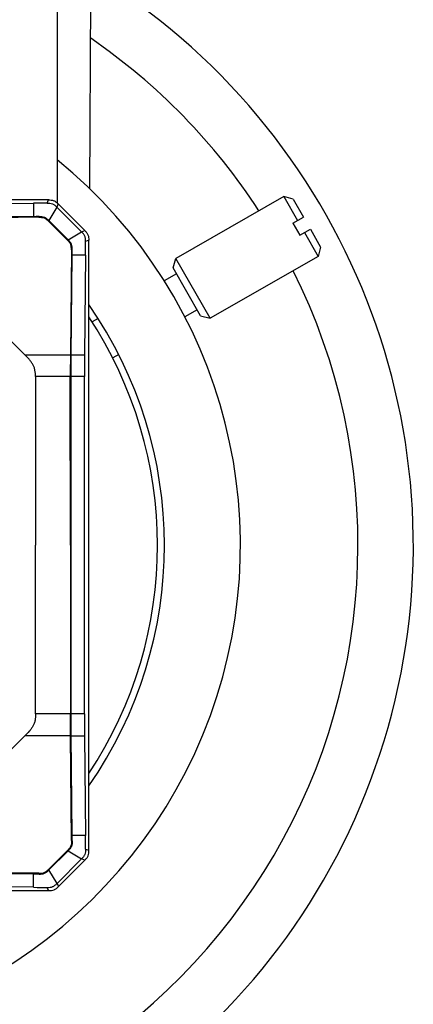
# Model space of a CAD drawing. Header units: millimetres. Extents: x 72 to 394, y 60 to 262.
# Tile 7 of 36: x 137.53 to 143.22, y 84.13 to 98.39. Entities that reach past the tile are written whole.
import ezdxf

# ---------------------------------------------------------------- set-up
doc = ezdxf.new("R2010")
doc.units = ezdxf.units.MM
doc.header["$LTSCALE"] = 23.1
for name, color, linetype in [('00_COMPONENTS', 7, 'CONTINUOUS'), ('1', 7, 'CONTINUOUS'), ('2', 7, 'CONTINUOUS')]:
    doc.layers.add(name, color=color, linetype=linetype)

msp = doc.modelspace()

# ---------------------------------------------------------------- linework, layer by layer
at = {"layer": '00_COMPONENTS', "color": 4}
for p, q in [((137.935, 95.779), (129.101, 95.779)), ((137.723, 95.73), (137.723, 95.537)), ((137.921, 95.732), (137.94, 95.778)), ((137.927, 95.778), (137.927, 95.779)), ((138.062, 95.674), (137.946, 95.479)), ((138.082, 95.72), (138.063, 95.673)), ((137.8, 95.527), (137.804, 95.538)), ((137.942, 95.469), (137.946, 95.479)), ((138.224, 95.201), (138.419, 95.318)), ((138.418, 95.318), (138.465, 95.337)), ((138.214, 95.197), (138.224, 95.201)), ((138.523, 95.196), (138.477, 95.176)), ((138.283, 95.06), (138.272, 95.055)), ((138.475, 94.979), (138.282, 94.979)), ((137.597, 93.538), (138.258, 93.538)), ((138.269, 93.538), (138.462, 93.538)), ((138.257, 93.221), (137.752, 93.221)), ((138.461, 93.221), (138.267, 93.221)), ((138.258, 88.336), (137.753, 88.336)), ((138.462, 88.336), (138.269, 88.336)), ((138.26, 88.019), (137.599, 88.019)), ((138.27, 88.019), (138.464, 88.019)), ((138.477, 86.579), (138.284, 86.578)), ((138.274, 86.502), (138.285, 86.498)), ((138.217, 86.36), (138.227, 86.356)), ((138.227, 86.356), (138.421, 86.24)), ((138.227, 86.356), (138.421, 86.24)), ((138.479, 86.381), (138.526, 86.362)), ((138.467, 86.22), (138.421, 86.24)), ((137.726, 85.827), (137.726, 86.02)), ((137.807, 86.019), (137.802, 86.03)), ((137.944, 86.088), (137.948, 86.078)), ((138.065, 85.883), (137.948, 86.078)), ((137.943, 85.779), (137.924, 85.825)), ((138.065, 85.884), (138.084, 85.837))]:
    msp.add_line(p, q, dxfattribs=at)
at = {"layer": '00_COMPONENTS', "color": 7}
for p, q in [((137.94, 95.778), (129.106, 95.776)), ((136.283, 95.716), (137.723, 95.73)), ((138.062, 95.674), (138.419, 95.318)), ((138.465, 95.337), (138.082, 95.72)), ((137.723, 95.537), (136.283, 95.523)), ((137.8, 95.527), (136.283, 95.513)), ((138.214, 95.197), (137.942, 95.469)), ((137.946, 95.479), (138.224, 95.201)), ((138.526, 86.362), (138.523, 95.196)), ((138.272, 95.055), (138.258, 93.538)), ((138.269, 93.538), (138.282, 94.979)), ((138.475, 94.979), (138.462, 93.538)), ((137.597, 93.538), (136.283, 94.852)), ((137.752, 93.221), (137.752, 90.778)), ((138.258, 90.779), (138.257, 93.221)), ((138.269, 88.336), (138.267, 93.221)), ((138.462, 88.336), (138.461, 93.221)), ((137.753, 88.336), (137.752, 90.778)), ((138.258, 90.779), (138.258, 88.336)), ((137.599, 88.019), (136.285, 86.705)), ((138.274, 86.502), (138.26, 88.019)), ((138.284, 86.578), (138.27, 88.019)), ((138.464, 88.019), (138.477, 86.579)), ((137.944, 86.088), (138.217, 86.36)), ((137.948, 86.078), (138.227, 86.356)), ((138.421, 86.24), (138.065, 85.883)), ((138.084, 85.837), (138.467, 86.22)), ((137.802, 86.03), (136.285, 86.044)), ((136.285, 86.033), (137.726, 86.02)), ((137.726, 85.827), (136.285, 85.84)), ((129.109, 85.776), (137.943, 85.779))]:
    msp.add_line(p, q, dxfattribs=at)
for centre, radius, start, end in [((138.069, 61.942), 33.79, 90.25, 90.5852), ((137.916, 76.702), 18.835, 90.3394, 90.5852), ((102.327, 95.323), 36.149, 359.455, 359.768), ((119.376, 95.162), 18.907, 359.4445, 359.6894), ((119.45, 86.386), 18.835, 0.3395, 0.5853), ((104.681, 86.233), 33.798, 0.2504, 0.5852), ((137.909, 104.927), 18.908, 269.4446, 269.6895), ((138.07, 121.952), 36.127, 269.455, 269.7685)]:
    msp.add_arc(centre, radius, start, end, dxfattribs=at)
at = {"layer": '00_COMPONENTS', "color": 4}
msp.add_arc((137.935, 95.579), 0.2, 86.1963, 90, dxfattribs=at)
at = {"layer": '00_COMPONENTS', "color": 7}
for points, knots in [([(137.921, 95.732), (137.934, 95.732), (137.961, 95.732), (138, 95.723), (138.034, 95.702), (138.053, 95.683), (138.062, 95.674)], [0, 0, 0, 0, 0.248816, 0.498365, 0.74877, 1, 1, 1, 1]), ([(137.94, 95.778), (137.954, 95.778), (137.98, 95.778), (138.02, 95.77), (138.054, 95.748), (138.072, 95.729), (138.082, 95.72)], [0, 0, 0, 0, 0.250297, 0.499998, 0.749701, 1, 1, 1, 1]), ([(137.8, 95.527), (137.813, 95.527), (137.839, 95.528), (137.878, 95.52), (137.913, 95.498), (137.932, 95.479), (137.942, 95.469)], [0, 0, 0, 0, 0.242573, 0.489821, 0.743517, 1, 1, 1, 1]), ([(137.804, 95.538), (137.817, 95.538), (137.844, 95.538), (137.883, 95.529), (137.917, 95.508), (137.936, 95.489), (137.946, 95.479)], [0, 0, 0, 0, 0.247755, 0.497544, 0.748409, 1, 1, 1, 1]), ([(138.477, 95.176), (138.477, 95.189), (138.477, 95.209), (138.473, 95.235), (138.467, 95.254), (138.457, 95.272), (138.442, 95.294), (138.428, 95.308), (138.419, 95.318)], [0, 0, 0, 0, 0.248477, 0.373264, 0.498348, 0.623662, 0.7491, 1, 1, 1, 1]), ([(138.465, 95.337), (138.474, 95.328), (138.493, 95.309), (138.514, 95.275), (138.523, 95.236), (138.523, 95.209), (138.523, 95.196)], [0, 0, 0, 0, 0.250294, 0.499998, 0.749704, 1, 1, 1, 1]), ([(138.272, 95.055), (138.272, 95.068), (138.272, 95.088), (138.269, 95.113), (138.263, 95.132), (138.254, 95.151), (138.238, 95.173), (138.224, 95.187), (138.214, 95.197)], [0, 0, 0, 0, 0.24225, 0.36511, 0.489784, 0.616234, 0.74385, 1, 1, 1, 1]), ([(138.283, 95.06), (138.283, 95.073), (138.283, 95.099), (138.274, 95.138), (138.253, 95.173), (138.234, 95.192), (138.224, 95.201)], [0, 0, 0, 0, 0.247754, 0.497546, 0.748412, 1, 1, 1, 1]), ([(137.752, 93.221), (137.752, 93.236), (137.752, 93.267), (137.747, 93.313), (137.735, 93.357), (137.715, 93.398), (137.69, 93.437), (137.651, 93.484), (137.619, 93.516), (137.597, 93.538)], [0, 0, 0, 0, 0.125025, 0.250021, 0.374994, 0.499973, 0.624971, 0.749984, 1, 1, 1, 1]), ([(138.258, 93.538), (138.258, 93.486), (138.257, 93.381), (138.257, 93.275), (138.257, 93.221)], [0, 0, 0, 0, 0.490585, 1, 1, 1, 1]), ([(138.267, 93.221), (138.267, 93.275), (138.267, 93.381), (138.268, 93.486), (138.269, 93.538)], [0, 0, 0, 0, 0.509419, 1, 1, 1, 1]), ([(138.462, 93.538), (138.462, 93.486), (138.461, 93.381), (138.461, 93.275), (138.461, 93.221)], [0, 0, 0, 0, 0.490581, 1, 1, 1, 1]), ([(137.753, 88.336), (137.753, 88.32), (137.753, 88.29), (137.748, 88.244), (137.736, 88.2), (137.717, 88.158), (137.691, 88.12), (137.653, 88.073), (137.62, 88.041), (137.599, 88.019)], [0, 0, 0, 0, 0.125025, 0.25002, 0.374994, 0.499973, 0.624971, 0.749983, 1, 1, 1, 1]), ([(138.26, 88.019), (138.259, 88.071), (138.258, 88.177), (138.258, 88.282), (138.258, 88.336)], [0, 0, 0, 0, 0.490585, 1, 1, 1, 1]), ([(138.27, 88.019), (138.27, 88.071), (138.269, 88.177), (138.269, 88.282), (138.269, 88.336)], [0, 0, 0, 0, 0.490581, 1, 1, 1, 1]), ([(138.462, 88.336), (138.462, 88.282), (138.462, 88.177), (138.463, 88.071), (138.464, 88.019)], [0, 0, 0, 0, 0.509419, 1, 1, 1, 1]), ([(138.274, 86.502), (138.274, 86.489), (138.275, 86.463), (138.267, 86.424), (138.245, 86.389), (138.226, 86.37), (138.217, 86.36)], [0, 0, 0, 0, 0.242572, 0.48982, 0.743517, 1, 1, 1, 1]), ([(138.285, 86.498), (138.285, 86.485), (138.285, 86.458), (138.276, 86.419), (138.255, 86.384), (138.236, 86.366), (138.227, 86.356)], [0, 0, 0, 0, 0.247756, 0.497544, 0.748409, 1, 1, 1, 1]), ([(138.479, 86.381), (138.479, 86.368), (138.479, 86.341), (138.47, 86.302), (138.449, 86.268), (138.43, 86.249), (138.421, 86.24)], [0, 0, 0, 0, 0.248812, 0.498358, 0.748766, 1, 1, 1, 1]), ([(138.467, 86.22), (138.477, 86.23), (138.495, 86.248), (138.517, 86.282), (138.526, 86.322), (138.526, 86.348), (138.526, 86.362)], [0, 0, 0, 0, 0.250296, 0.5, 0.749704, 1, 1, 1, 1]), ([(137.802, 86.03), (137.815, 86.03), (137.835, 86.03), (137.861, 86.033), (137.88, 86.039), (137.898, 86.048), (137.92, 86.064), (137.934, 86.078), (137.944, 86.088)], [0, 0, 0, 0, 0.24225, 0.36511, 0.489784, 0.616234, 0.74385, 1, 1, 1, 1]), ([(137.807, 86.019), (137.82, 86.019), (137.846, 86.019), (137.886, 86.028), (137.92, 86.049), (137.939, 86.068), (137.948, 86.078)], [0, 0, 0, 0, 0.247754, 0.497545, 0.748412, 1, 1, 1, 1]), ([(137.924, 85.825), (137.937, 85.825), (137.957, 85.825), (137.983, 85.83), (138.002, 85.836), (138.019, 85.845), (138.041, 85.86), (138.055, 85.874), (138.065, 85.883)], [0, 0, 0, 0, 0.248483, 0.37327, 0.498353, 0.623666, 0.749104, 1, 1, 1, 1]), ([(137.943, 85.779), (137.956, 85.779), (137.983, 85.779), (138.022, 85.788), (138.056, 85.809), (138.075, 85.828), (138.084, 85.837)], [0, 0, 0, 0, 0.250296, 0.5, 0.749704, 1, 1, 1, 1])]:
    msp.add_open_spline(points, degree=3, knots=knots, dxfattribs=at)
at = {"layer": '1', "color": 7}
for p, q in [((138.541, 95.937), (138.577, 103.756)), ((141.345, 95.826), (139.782, 94.933)), ((141.345, 95.826), (141.543, 95.479)), ((141.481, 95.789), (141.345, 95.826)), ((141.481, 95.789), (141.63, 95.528)), ((141.476, 95.44), (141.63, 95.528)), ((141.476, 95.44), (141.575, 95.267)), ((141.575, 95.267), (141.729, 95.355)), ((141.643, 95.305), (141.841, 94.958)), ((141.729, 95.355), (141.878, 95.094)), ((141.878, 95.094), (141.841, 94.958)), ((141.841, 94.958), (140.278, 94.065)), ((139.745, 94.797), (139.782, 94.933)), ((140.278, 94.065), (139.782, 94.933)), ((139.794, 94.71), (139.615, 94.608)), ((140.142, 94.102), (139.745, 94.797)), ((140.092, 94.189), (139.913, 94.087)), ((140.142, 94.102), (140.278, 94.065)), ((138.659, 94.061), (138.572, 94.012)), ((138.957, 93.54), (138.87, 93.491))]:
    msp.add_line(p, q, dxfattribs=at)
for radius, start, end in [(9.7, 120.7667, 58.7098), (7.2, 191.2125, 50.8053), (6.1, 325.1786, 34.8513)]:
    msp.add_arc((133.518, 90.779), radius, start, end, dxfattribs=at)
at = {"layer": '1', "color": 4}
for start, end in [(32.9589, 55.5581), (272.9589, 26.5177)]:
    msp.add_arc((133.518, 90.779), 8.9, start, end, dxfattribs=at)
at = {"layer": '2', "color": 7}
msp.add_line((138.068, 110.479), (138.068, 95.734), dxfattribs=at)
msp.add_arc((133.518, 90.779), 6, 326.5751, 33.4543, dxfattribs=at)

doc.saveas('drawing.dxf')
